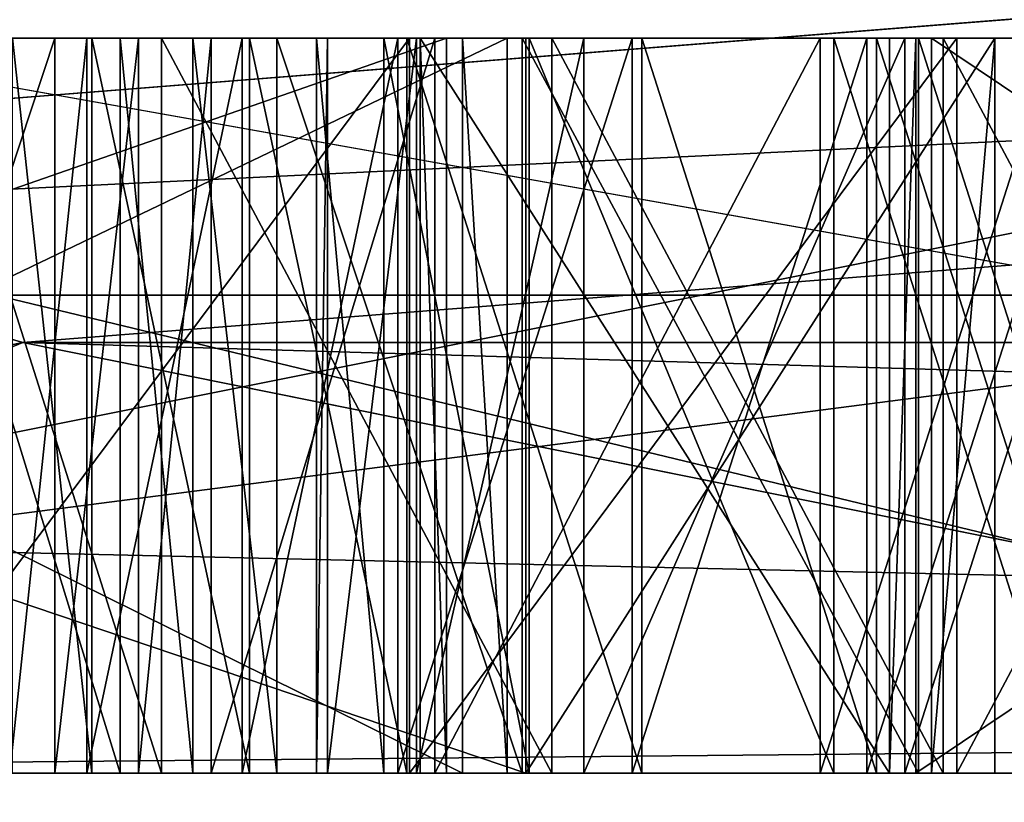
# Model space of a CAD drawing. Header units: millimetres. Extents: x -175 to 175, y 0 to 232.
# Tile 84 of 140: x 133.385 to 133.519, y 60.996 to 61.102. Entities that reach past the tile are written whole.
import ezdxf

# ---------------------------------------------------------------- set-up
doc = ezdxf.new("R2010")
doc.units = ezdxf.units.MM
doc.header["$LTSCALE"] = 65.185185
for name, color, linetype in [('288', 7, 'CONTINUOUS'), ('360', 7, 'CONTINUOUS'), ('361', 7, 'CONTINUOUS'), ('362', 7, 'CONTINUOUS'), ('363', 7, 'CONTINUOUS'), ('372', 7, 'CONTINUOUS'), ('375', 7, 'CONTINUOUS'), ('376', 7, 'CONTINUOUS'), ('379', 7, 'CONTINUOUS'), ('384', 7, 'CONTINUOUS'), ('385', 7, 'CONTINUOUS'), ('386', 7, 'CONTINUOUS'), ('387', 7, 'CONTINUOUS'), ('388', 7, 'CONTINUOUS'), ('390', 7, 'CONTINUOUS'), ('391', 7, 'CONTINUOUS'), ('392', 7, 'CONTINUOUS'), ('393', 7, 'CONTINUOUS'), ('394', 7, 'CONTINUOUS'), ('396', 7, 'CONTINUOUS'), ('397', 7, 'CONTINUOUS'), ('398', 7, 'CONTINUOUS'), ('399', 7, 'CONTINUOUS'), ('426', 7, 'CONTINUOUS'), ('427', 7, 'CONTINUOUS'), ('428', 7, 'CONTINUOUS'), ('436', 7, 'CONTINUOUS'), ('437', 7, 'CONTINUOUS'), ('438', 7, 'CONTINUOUS'), ('439', 7, 'CONTINUOUS'), ('440', 7, 'CONTINUOUS'), ('441', 7, 'CONTINUOUS'), ('449', 7, 'CONTINUOUS'), ('450', 7, 'CONTINUOUS'), ('451', 7, 'CONTINUOUS'), ('452', 7, 'CONTINUOUS'), ('453', 7, 'CONTINUOUS'), ('454', 7, 'CONTINUOUS'), ('456', 7, 'CONTINUOUS'), ('457', 7, 'CONTINUOUS'), ('458', 7, 'CONTINUOUS'), ('459', 7, 'CONTINUOUS'), ('464', 7, 'CONTINUOUS'), ('466', 7, 'CONTINUOUS'), ('467', 7, 'CONTINUOUS'), ('468', 7, 'CONTINUOUS'), ('469', 7, 'CONTINUOUS'), ('479', 7, 'CONTINUOUS'), ('480', 7, 'CONTINUOUS'), ('481', 7, 'CONTINUOUS'), ('482', 7, 'CONTINUOUS'), ('483', 7, 'CONTINUOUS'), ('484', 7, 'CONTINUOUS'), ('498', 7, 'CONTINUOUS'), ('499', 7, 'CONTINUOUS'), ('503', 7, 'CONTINUOUS'), ('504', 7, 'CONTINUOUS'), ('505', 7, 'CONTINUOUS'), ('506', 7, 'CONTINUOUS'), ('507', 7, 'CONTINUOUS'), ('508', 7, 'CONTINUOUS'), ('509', 7, 'CONTINUOUS'), ('510', 7, 'CONTINUOUS'), ('511', 7, 'CONTINUOUS'), ('669', 7, 'CONTINUOUS'), ('671', 7, 'CONTINUOUS'), ('672', 7, 'CONTINUOUS'), ('675', 7, 'CONTINUOUS'), ('677', 7, 'CONTINUOUS'), ('681', 7, 'CONTINUOUS')]:
    doc.layers.add(name, color=color, linetype=linetype)

msp = doc.modelspace()

# ---------------------------------------------------------------- linework, layer by layer
at = {"layer": '288', "color": 7, "linetype": 'CONTINUOUS', "true_color": 0xe0f2ff}
for points in [[(133.76195, 61, 9.3749), (131.25, 61), (133.65489, 61, 9.24333), (133.76195, 61, 9.3749)], [(133.65489, 61, 9.24333), (131.25, 61), (133.11258, 61, 8.21077), (133.65489, 61, 9.24333)], [(134.67653, 61, -12.66882), (132.6794, 61, -9.99985), (132.00763, 61, -8.46063), (134.67653, 61, -12.66882)], [(132.67729, 61, -7.1754), (133.76196, 61, -9.3749), (132.83289, 61, -7.60868), (132.67729, 61, -7.1754)], [(134.13279, 61, -12.17505), (132.6794, 61, -9.99985), (134.67653, 61, -12.66882), (134.13279, 61, -12.17505)], [(132.6794, 61, 9.99985), (135.85764, 61, 14.14191), (133.21421, 61, 10.65575), (132.6794, 61, 9.99985)], [(132.83289, 61, -7.60868), (133.76196, 61, -9.3749), (133.90821, 61, -9.67761), (132.83289, 61, -7.60868)], [(135.85764, 61, 14.14191), (139.99987, 61, 17.32045), (133.21421, 61, 10.65575), (135.85764, 61, 14.14191)], [(133.21421, 61, 10.65575), (139.99987, 61, 17.32045), (140.42278, 61, 17.42368), (133.21421, 61, 10.65575)]]:
    msp.add_3dface(points, dxfattribs=at)
at = {"layer": '360', "color": 7, "linetype": 'CONTINUOUS', "true_color": 0xe0f2ff}
for points in [[(132.25, 60), (131.25, 61), (133.76195, 61, 9.3749), (132.25, 60)], [(132.25, 60), (133.76195, 61, 9.3749), (134.62801, 59.99999, 8.87493), (132.25, 60)]]:
    msp.add_3dface(points, dxfattribs=at)
at = {"layer": '361', "color": 7, "linetype": 'CONTINUOUS', "true_color": 0xe0f2ff}
for points in [[(132.25, 60), (134.62801, 59.99999, -8.87493), (131.25, 61), (132.25, 60)], [(131.25, 61), (134.62801, 59.99999, -8.87493), (131.29013, 61, -1.22614), (131.25, 61)], [(134.62801, 59.99999, -8.87493), (131.41039, 61, -2.44733), (131.29013, 61, -1.22614), (134.62801, 59.99999, -8.87493)], [(134.62801, 59.99999, -8.87493), (131.8889, 61, -4.85294), (131.41039, 61, -2.44733), (134.62801, 59.99999, -8.87493)], [(134.62801, 59.99999, -8.87493), (132.67729, 61, -7.1754), (131.8889, 61, -4.85294), (134.62801, 59.99999, -8.87493)], [(134.62801, 59.99999, -8.87493), (133.76196, 61, -9.3749), (132.67729, 61, -7.1754), (134.62801, 59.99999, -8.87493)]]:
    msp.add_3dface(points, dxfattribs=at)
at = {"layer": '362', "color": 7, "linetype": 'CONTINUOUS', "true_color": 0xe0f2ff}
for points in [[(132.6794, 61, 9.99985), (131.53002, 60.50001, 8.89438), (137.21833, 60.50001, 16.02744), (132.6794, 61, 9.99985)], [(135.85764, 61, 14.14191), (132.6794, 61, 9.99985), (137.21833, 60.50001, 16.02744), (135.85764, 61, 14.14191)]]:
    msp.add_3dface(points, dxfattribs=at)
at = {"layer": '363', "color": 7, "linetype": 'CONTINUOUS', "true_color": 0xe0f2ff}
for points in [[(132.6794, 61, -9.99985), (134.13279, 61, -12.17505), (131.53002, 60.50001, -8.89438), (132.6794, 61, -9.99985)], [(134.13279, 61, -12.17505), (135.85763, 61, -14.14191), (131.53002, 60.50001, -8.89438), (134.13279, 61, -12.17505)], [(135.85763, 61, -14.14191), (137.21832, 60.50001, -16.02744), (131.53002, 60.50001, -8.89438), (135.85763, 61, -14.14191)]]:
    msp.add_3dface(points, dxfattribs=at)
at = {"layer": '372', "color": 7, "linetype": 'CONTINUOUS', "true_color": 0xe0f2ff}
for points in [[(133.15293, 61, 0.32013), (133.65287, 61, 0.31248), (133.28198, 61, 0.41952), (133.15293, 61, 0.32013)], [(133.15639, 61, -0.47548), (133.44345, 61, -0.4656), (133.19341, 61, -0.21066), (133.15639, 61, -0.47548)], [(133.15854, 61, -0.53795), (133.24468, 61, -2.20666), (133.4542, 61, -0.77792), (133.15854, 61, -0.53795)], [(133.19341, 61, -0.21066), (133.44345, 61, -0.4656), (133.23612, 61, -0.2417), (133.19341, 61, -0.21066)], [(133.23612, 61, -0.2417), (133.44345, 61, -0.4656), (133.28942, 61, -0.26226), (133.23612, 61, -0.2417)], [(133.51096, 61, 0.10346), (133.56426, 61, 0.0829), (133.23707, 61, 0.25633), (133.51096, 61, 0.10346)], [(133.23707, 61, 0.25633), (133.56426, 61, 0.0829), (133.65191, 61, 0.24999), (133.23707, 61, 0.25633)], [(133.45777, 61, 0.10319), (133.51096, 61, 0.10346), (133.23707, 61, 0.25633), (133.45777, 61, 0.10319)], [(133.31057, 61, 0.1927), (133.45777, 61, 0.10319), (133.23707, 61, 0.25633), (133.31057, 61, 0.1927)], [(133.24468, 61, -2.20666), (133.67627, 61, -4.37558), (133.4542, 61, -0.77792), (133.24468, 61, -2.20666)], [(133.67627, 61, 4.37558), (133.24468, 61, 2.20666), (133.65275, 61, 0.66687), (133.67627, 61, 4.37558)], [(133.65275, 61, 0.66687), (133.24468, 61, 2.20666), (133.62271, 61, 0.72006), (133.65275, 61, 0.66687)], [(133.62271, 61, 0.72006), (133.24468, 61, 2.20666), (133.59193, 61, 0.75243), (133.62271, 61, 0.72006)], [(133.59193, 61, 0.75243), (133.24468, 61, 2.20666), (133.53951, 61, 0.77514), (133.59193, 61, 0.75243)], [(133.53951, 61, 0.77514), (133.24468, 61, 2.20666), (133.50762, 61, 0.77628), (133.53951, 61, 0.77514)], [(133.50762, 61, 0.77628), (133.24468, 61, 2.20666), (133.45372, 61, 0.75736), (133.50762, 61, 0.77628)], [(133.45372, 61, 0.75736), (133.24468, 61, 2.20666), (133.42034, 61, 0.71686), (133.45372, 61, 0.75736)], [(133.42034, 61, 0.71686), (133.24468, 61, 2.20666), (133.40896, 61, 0.69642), (133.42034, 61, 0.71686)], [(133.40896, 61, 0.69642), (133.24468, 61, 2.20666), (133.39908, 61, 0.71762), (133.40896, 61, 0.69642)], [(133.39908, 61, 0.71762), (133.24468, 61, 2.20666), (133.3683, 61, 0.74999), (133.39908, 61, 0.71762)], [(133.28198, 61, 0.41952), (133.65287, 61, 0.31248), (133.31388, 61, 0.41838), (133.28198, 61, 0.41952)], [(133.28942, 61, -0.26226), (133.44345, 61, -0.4656), (133.36394, 61, -0.27229), (133.28942, 61, -0.26226)], [(133.37293, 61, 0.05067), (133.40469, 61, 0.08208), (133.31057, 61, 0.1927), (133.37293, 61, 0.05067)], [(133.40469, 61, 0.08208), (133.45777, 61, 0.10319), (133.31057, 61, 0.1927), (133.40469, 61, 0.08208)], [(133.31388, 61, 0.41838), (133.65287, 61, 0.31248), (133.35715, 61, 0.43768), (133.31388, 61, 0.41838)], [(133.65287, 61, 0.31248), (133.44183, 61, 0.42424), (133.35715, 61, 0.43768), (133.65287, 61, 0.31248)], [(133.35715, 61, 0.43768), (133.44183, 61, 0.42424), (133.39016, 61, 0.46778), (133.35715, 61, 0.43768)], [(133.44345, 61, -0.4656), (133.43987, 61, -0.3615), (133.36394, 61, -0.27229), (133.44345, 61, -0.4656)], [(133.36394, 61, -0.27229), (133.43987, 61, -0.3615), (133.4384, 61, -0.27191), (133.36394, 61, -0.27229)], [(133.41142, 61, 0.46702), (133.40153, 61, 0.48822), (133.39016, 61, 0.46778), (133.41142, 61, 0.46702)], [(133.44183, 61, 0.42424), (133.41142, 61, 0.46702), (133.39016, 61, 0.46778), (133.44183, 61, 0.42424)], [(133.43987, 61, -0.3615), (133.50366, 61, -0.3593), (133.4384, 61, -0.27191), (133.43987, 61, -0.3615)], [(133.4384, 61, -0.27191), (133.50366, 61, -0.3593), (133.51282, 61, -0.26112), (133.4384, 61, -0.27191)], [(133.44183, 61, 0.42424), (133.65287, 61, 0.31248), (133.49424, 61, 0.40152), (133.44183, 61, 0.42424)], [(133.4542, 61, -0.77792), (133.67627, 61, -4.37558), (133.51799, 61, -0.77572), (133.4542, 61, -0.77792)], [(133.49424, 61, 0.40152), (133.65287, 61, 0.31248), (133.52614, 61, 0.40038), (133.49424, 61, 0.40152)], [(133.50366, 61, -0.3593), (133.50724, 61, -0.46341), (133.51282, 61, -0.26112), (133.50366, 61, -0.3593)], [(133.50724, 61, -0.46341), (133.65609, 61, -0.45828), (133.51282, 61, -0.26112), (133.50724, 61, -0.46341)], [(133.50939, 61, -0.52587), (133.51799, 61, -0.77572), (133.65824, 61, -0.52075), (133.50939, 61, -0.52587)], [(133.51282, 61, -0.26112), (133.65609, 61, -0.45828), (133.5659, 61, -0.24001), (133.51282, 61, -0.26112)], [(133.51799, 61, -0.77572), (133.67627, 61, -4.37558), (133.65824, 61, -0.52075), (133.51799, 61, -0.77572)]]:
    msp.add_3dface(points, dxfattribs=at)
at = {"layer": '375', "color": 7, "linetype": 'CONTINUOUS', "true_color": 0xe0f2ff}
for points in [[(131.8345, 61.21787, -8.56057), (134.53504, 61.21787, -12.81029), (131.87934, 61.06504, -8.53467), (131.8345, 61.21787, -8.56057)], [(134.53504, 61.21787, -12.81029), (138.23376, 61.06504, -16.20971), (131.87934, 61.06504, -8.53467), (134.53504, 61.21787, -12.81029)], [(136.25013, 61.21787, 14.63591), (133.04155, 61.21787, 10.75544), (133.08628, 61.06504, 10.72963), (136.25013, 61.21787, 14.63591)], [(136.25013, 61.21787, 14.63591), (133.08628, 61.06504, 10.72963), (140.34896, 61.06504, 17.55154), (136.25013, 61.21787, 14.63591)], [(134.67653, 61, -12.66882), (132.00763, 61, -8.46063), (131.87934, 61.06504, -8.53467), (134.67653, 61, -12.66882)], [(138.23376, 61.06504, -16.20971), (134.67653, 61, -12.66882), (131.87934, 61.06504, -8.53467), (138.23376, 61.06504, -16.20971)], [(133.08628, 61.06504, 10.72963), (133.21421, 61, 10.65575), (140.34896, 61.06504, 17.55154), (133.08628, 61.06504, 10.72963)], [(133.21421, 61, 10.65575), (140.42278, 61, 17.42368), (140.34896, 61.06504, 17.55154), (133.21421, 61, 10.65575)]]:
    msp.add_3dface(points, dxfattribs=at)
at = {"layer": '376', "color": 7, "linetype": 'CONTINUOUS', "true_color": 0xe0f2ff}
for points in [[(132.22519, 61, 6.05457), (131.50064, 61.18118, 1.71387), (134.51272, 61.18118, 10.26197), (132.22519, 61, 6.05457)], [(133.11258, 61, 8.21077), (132.22519, 61, 6.05457), (134.51272, 61.18118, 10.26197), (133.11258, 61, 8.21077)], [(132.83289, 61, -7.60868), (133.90821, 61, -9.67761), (132.89106, 61.18118, -7.24209), (132.83289, 61, -7.60868)], [(133.90821, 61, -9.67761), (135.23156, 61, -11.5972), (132.89106, 61.18118, -7.24209), (133.90821, 61, -9.67761)], [(135.23156, 61, -11.5972), (136.7827, 61, -13.3381), (132.89106, 61.18118, -7.24209), (135.23156, 61, -11.5972)], [(136.7827, 61, -13.3381), (138.35309, 61.18118, -14.47457), (132.89106, 61.18118, -7.24209), (136.7827, 61, -13.3381)], [(133.65489, 61, 9.24333), (133.11258, 61, 8.21077), (134.51272, 61.18118, 10.26197), (133.65489, 61, 9.24333)]]:
    msp.add_3dface(points, dxfattribs=at)
at = {"layer": '379', "color": 7, "linetype": 'CONTINUOUS', "true_color": 0xe0f2ff}
for points in [[(135.19097, 61.2, 8.55), (132.9, 61.2), (133.38584, 61.05858, 3.79207), (135.19097, 61.2, 8.55)], [(132.9, 61.2), (135.19097, 61.2, -8.55), (133.38584, 61.05858, -3.79207), (132.9, 61.2)], [(132.9, 61.2), (133.38584, 61.05858, -3.79207), (133.38584, 61.05858, 3.79207), (132.9, 61.2)], [(135.19097, 61.2, 8.55), (133.38584, 61.05858, 3.79207), (136.67648, 61.05858, 10.62515), (135.19097, 61.2, 8.55)], [(135.19097, 61.2, -8.55), (136.67648, 61.05858, -10.62515), (133.38584, 61.05858, -3.79207), (135.19097, 61.2, -8.55)], [(133.24468, 61, -2.20666), (133.1, 61, 0), (133.38584, 61.05858, -3.79207), (133.24468, 61, -2.20666)], [(133.1, 61, 0), (133.24468, 61, 2.20666), (133.38584, 61.05858, -3.79207), (133.1, 61, 0)], [(133.67627, 61, -4.37558), (133.24468, 61, -2.20666), (133.38584, 61.05858, -3.79207), (133.67627, 61, -4.37558)], [(133.24468, 61, 2.20666), (133.67627, 61, 4.37558), (133.38584, 61.05858, 3.79207), (133.24468, 61, 2.20666)], [(133.38584, 61.05858, -3.79207), (133.24468, 61, 2.20666), (133.38584, 61.05858, 3.79207), (133.38584, 61.05858, -3.79207)], [(136.67648, 61.05858, -10.62515), (133.67627, 61, -4.37558), (133.38584, 61.05858, -3.79207), (136.67648, 61.05858, -10.62515)], [(133.67627, 61, 4.37558), (135.36577, 61, 8.45276), (133.38584, 61.05858, 3.79207), (133.67627, 61, 4.37558)], [(133.38584, 61.05858, 3.79207), (135.36577, 61, 8.45276), (136.67648, 61.05858, 10.62515), (133.38584, 61.05858, 3.79207)]]:
    msp.add_3dface(points, dxfattribs=at)
at = {"layer": '384', "color": 7, "linetype": 'CONTINUOUS', "true_color": 0xe0f2ff}
for points in [[(133.44345, 61.1, -0.4656), (133.15639, 61.1, -0.47548), (133.24359, 61.1, -0.53502), (133.44345, 61.1, -0.4656)], [(133.15854, 61.1, -0.53795), (133.4542, 61.1, -0.77792), (133.24359, 61.1, -0.53502), (133.15854, 61.1, -0.53795)], [(133.4456, 61.1, -0.52807), (133.44345, 61.1, -0.4656), (133.24359, 61.1, -0.53502), (133.4456, 61.1, -0.52807)], [(133.4542, 61.1, -0.77792), (133.45169, 61.1, -0.70504), (133.24359, 61.1, -0.53502), (133.4542, 61.1, -0.77792)], [(133.43987, 61.1, -0.3615), (133.44345, 61.1, -0.4656), (133.50366, 61.1, -0.3593), (133.43987, 61.1, -0.3615)], [(133.50366, 61.1, -0.3593), (133.44345, 61.1, -0.4656), (133.4456, 61.1, -0.52807), (133.50366, 61.1, -0.3593)], [(133.45169, 61.1, -0.70504), (133.50366, 61.1, -0.3593), (133.4456, 61.1, -0.52807), (133.45169, 61.1, -0.70504)], [(133.4542, 61.1, -0.77792), (133.50366, 61.1, -0.3593), (133.45169, 61.1, -0.70504), (133.4542, 61.1, -0.77792)], [(133.50724, 61.1, -0.46341), (133.50366, 61.1, -0.3593), (133.4542, 61.1, -0.77792), (133.50724, 61.1, -0.46341)], [(133.50939, 61.1, -0.52587), (133.50724, 61.1, -0.46341), (133.4542, 61.1, -0.77792), (133.50939, 61.1, -0.52587)], [(133.51799, 61.1, -0.77572), (133.50939, 61.1, -0.52587), (133.4542, 61.1, -0.77792), (133.51799, 61.1, -0.77572)], [(133.65609, 61.1, -0.45828), (133.50724, 61.1, -0.46341), (133.50939, 61.1, -0.52587), (133.65609, 61.1, -0.45828)], [(133.65824, 61.1, -0.52075), (133.65609, 61.1, -0.45828), (133.50939, 61.1, -0.52587), (133.65824, 61.1, -0.52075)]]:
    msp.add_3dface(points, dxfattribs=at)
at = {"layer": '385', "color": 7, "linetype": 'CONTINUOUS', "true_color": 0xe0f2ff}
for points in [[(133.15854, 61, -0.53795), (133.4542, 61, -0.77792), (133.15854, 61.1, -0.53795), (133.15854, 61, -0.53795)], [(133.15854, 61.1, -0.53795), (133.4542, 61, -0.77792), (133.4542, 61.1, -0.77792), (133.15854, 61.1, -0.53795)]]:
    msp.add_3dface(points, dxfattribs=at)
at = {"layer": '386', "color": 7, "linetype": 'CONTINUOUS', "true_color": 0xe0f2ff}
for points in [[(133.4542, 61, -0.77792), (133.51799, 61, -0.77572), (133.51799, 61.1, -0.77572), (133.4542, 61, -0.77792)], [(133.4542, 61, -0.77792), (133.51799, 61.1, -0.77572), (133.4542, 61.1, -0.77792), (133.4542, 61, -0.77792)]]:
    msp.add_3dface(points, dxfattribs=at)
at = {"layer": '387', "color": 7, "linetype": 'CONTINUOUS', "true_color": 0xe0f2ff}
for points in [[(133.51799, 61, -0.77572), (133.50939, 61, -0.52587), (133.51799, 61.1, -0.77572), (133.51799, 61, -0.77572)], [(133.50939, 61, -0.52587), (133.50939, 61.1, -0.52587), (133.51799, 61.1, -0.77572), (133.50939, 61, -0.52587)]]:
    msp.add_3dface(points, dxfattribs=at)
at = {"layer": '388', "color": 7, "linetype": 'CONTINUOUS', "true_color": 0xe0f2ff}
for points in [[(133.50939, 61, -0.52587), (133.65824, 61, -0.52075), (133.50939, 61.1, -0.52587), (133.50939, 61, -0.52587)], [(133.65824, 61, -0.52075), (133.65824, 61.1, -0.52075), (133.50939, 61.1, -0.52587), (133.65824, 61, -0.52075)]]:
    msp.add_3dface(points, dxfattribs=at)
at = {"layer": '390', "color": 7, "linetype": 'CONTINUOUS', "true_color": 0xe0f2ff}
for points in [[(133.65609, 61, -0.45828), (133.50724, 61, -0.46341), (133.65609, 61.1, -0.45828), (133.65609, 61, -0.45828)], [(133.50724, 61, -0.46341), (133.50724, 61.1, -0.46341), (133.65609, 61.1, -0.45828), (133.50724, 61, -0.46341)]]:
    msp.add_3dface(points, dxfattribs=at)
at = {"layer": '391', "color": 7, "linetype": 'CONTINUOUS', "true_color": 0xe0f2ff}
for points in [[(133.50724, 61, -0.46341), (133.50366, 61, -0.3593), (133.50724, 61.1, -0.46341), (133.50724, 61, -0.46341)], [(133.50366, 61, -0.3593), (133.50366, 61.1, -0.3593), (133.50724, 61.1, -0.46341), (133.50366, 61, -0.3593)]]:
    msp.add_3dface(points, dxfattribs=at)
at = {"layer": '392', "color": 7, "linetype": 'CONTINUOUS', "true_color": 0xe0f2ff}
for points in [[(133.50366, 61, -0.3593), (133.43987, 61, -0.3615), (133.43987, 61.1, -0.3615), (133.50366, 61, -0.3593)], [(133.50366, 61, -0.3593), (133.43987, 61.1, -0.3615), (133.50366, 61.1, -0.3593), (133.50366, 61, -0.3593)]]:
    msp.add_3dface(points, dxfattribs=at)
at = {"layer": '393', "color": 7, "linetype": 'CONTINUOUS', "true_color": 0xe0f2ff}
for points in [[(133.43987, 61, -0.3615), (133.44345, 61, -0.4656), (133.43987, 61.1, -0.3615), (133.43987, 61, -0.3615)], [(133.44345, 61, -0.4656), (133.44345, 61.1, -0.4656), (133.43987, 61.1, -0.3615), (133.44345, 61, -0.4656)]]:
    msp.add_3dface(points, dxfattribs=at)
at = {"layer": '394', "color": 7, "linetype": 'CONTINUOUS', "true_color": 0xe0f2ff}
for points in [[(133.44345, 61, -0.4656), (133.15639, 61, -0.47548), (133.44345, 61.1, -0.4656), (133.44345, 61, -0.4656)], [(133.15639, 61, -0.47548), (133.15639, 61.1, -0.47548), (133.44345, 61.1, -0.4656), (133.15639, 61, -0.47548)]]:
    msp.add_3dface(points, dxfattribs=at)
at = {"layer": '396', "color": 7, "linetype": 'CONTINUOUS', "true_color": 0xe0f2ff}
for points in [[(133.24359, 61.1, -0.53502), (133.45169, 61.1, -0.70504), (133.24359, 61, -0.53502), (133.24359, 61.1, -0.53502)], [(133.45169, 61.1, -0.70504), (133.45169, 61, -0.70504), (133.24359, 61, -0.53502), (133.45169, 61.1, -0.70504)]]:
    msp.add_3dface(points, dxfattribs=at)
at = {"layer": '397', "color": 7, "linetype": 'CONTINUOUS', "true_color": 0xe0f2ff}
for points in [[(133.4456, 61.1, -0.52807), (133.24359, 61.1, -0.53502), (133.4456, 61, -0.52807), (133.4456, 61.1, -0.52807)], [(133.24359, 61.1, -0.53502), (133.24359, 61, -0.53502), (133.4456, 61, -0.52807), (133.24359, 61.1, -0.53502)]]:
    msp.add_3dface(points, dxfattribs=at)
at = {"layer": '398', "color": 7, "linetype": 'CONTINUOUS', "true_color": 0xe0f2ff}
for points in [[(133.45169, 61.1, -0.70504), (133.4456, 61.1, -0.52807), (133.45169, 61, -0.70504), (133.45169, 61.1, -0.70504)], [(133.45169, 61, -0.70504), (133.4456, 61.1, -0.52807), (133.4456, 61, -0.52807), (133.45169, 61, -0.70504)]]:
    msp.add_3dface(points, dxfattribs=at)
at = {"layer": '399', "color": 7, "linetype": 'CONTINUOUS', "true_color": 0xe0f2ff}
for points in [[(133.40469, 61, 0.08208), (133.37293, 61, 0.05067), (133.37293, 61.1, 0.05067), (133.40469, 61, 0.08208)], [(133.40469, 61.1, 0.08208), (133.40469, 61, 0.08208), (133.37293, 61.1, 0.05067), (133.40469, 61.1, 0.08208)]]:
    msp.add_3dface(points, dxfattribs=at)
at = {"layer": '426', "color": 7, "linetype": 'CONTINUOUS', "true_color": 0xe0f2ff}
for points in [[(133.36394, 61, -0.27229), (133.4384, 61, -0.27191), (133.4384, 61.1, -0.27191), (133.36394, 61, -0.27229)], [(133.36394, 61.1, -0.27229), (133.36394, 61, -0.27229), (133.4384, 61.1, -0.27191), (133.36394, 61.1, -0.27229)]]:
    msp.add_3dface(points, dxfattribs=at)
at = {"layer": '427', "color": 7, "linetype": 'CONTINUOUS', "true_color": 0xe0f2ff}
for points in [[(133.4384, 61, -0.27191), (133.51282, 61, -0.26112), (133.51282, 61.1, -0.26112), (133.4384, 61, -0.27191)], [(133.4384, 61.1, -0.27191), (133.4384, 61, -0.27191), (133.51282, 61.1, -0.26112), (133.4384, 61.1, -0.27191)]]:
    msp.add_3dface(points, dxfattribs=at)
at = {"layer": '428', "color": 7, "linetype": 'CONTINUOUS', "true_color": 0xe0f2ff}
for points in [[(133.51282, 61, -0.26112), (133.5659, 61, -0.24001), (133.5659, 61.1, -0.24001), (133.51282, 61, -0.26112)], [(133.51282, 61.1, -0.26112), (133.51282, 61, -0.26112), (133.5659, 61.1, -0.24001), (133.51282, 61.1, -0.26112)]]:
    msp.add_3dface(points, dxfattribs=at)
at = {"layer": '436', "color": 7, "linetype": 'CONTINUOUS', "true_color": 0xe0f2ff}
for points in [[(133.56426, 61, 0.0829), (133.51096, 61, 0.10346), (133.51096, 61.1, 0.10346), (133.56426, 61, 0.0829)], [(133.56426, 61.1, 0.0829), (133.56426, 61, 0.0829), (133.51096, 61.1, 0.10346), (133.56426, 61.1, 0.0829)]]:
    msp.add_3dface(points, dxfattribs=at)
at = {"layer": '437', "color": 7, "linetype": 'CONTINUOUS', "true_color": 0xe0f2ff}
for points in [[(133.51096, 61, 0.10346), (133.45777, 61, 0.10319), (133.45777, 61.1, 0.10319), (133.51096, 61, 0.10346)], [(133.51096, 61.1, 0.10346), (133.51096, 61, 0.10346), (133.45777, 61.1, 0.10319), (133.51096, 61.1, 0.10346)]]:
    msp.add_3dface(points, dxfattribs=at)
at = {"layer": '438', "color": 7, "linetype": 'CONTINUOUS', "true_color": 0xe0f2ff}
for points in [[(133.45777, 61, 0.10319), (133.40469, 61, 0.08208), (133.40469, 61.1, 0.08208), (133.45777, 61, 0.10319)], [(133.45777, 61, 0.10319), (133.40469, 61.1, 0.08208), (133.45777, 61.1, 0.10319), (133.45777, 61, 0.10319)]]:
    msp.add_3dface(points, dxfattribs=at)
at = {"layer": '439', "color": 7, "linetype": 'CONTINUOUS', "true_color": 0xe0f2ff}
for points in [[(133.43681, 61.1, 0.04058), (133.43681, 61, 0.04058), (133.46867, 61.1, 0.05116), (133.43681, 61.1, 0.04058)], [(133.46867, 61.1, 0.05116), (133.43681, 61, 0.04058), (133.46867, 61, 0.05116), (133.46867, 61.1, 0.05116)]]:
    msp.add_3dface(points, dxfattribs=at)
at = {"layer": '440', "color": 7, "linetype": 'CONTINUOUS', "true_color": 0xe0f2ff}
for points in [[(133.46867, 61.1, 0.05116), (133.46867, 61, 0.05116), (133.50059, 61.1, 0.05132), (133.46867, 61.1, 0.05116)], [(133.50059, 61.1, 0.05132), (133.46867, 61, 0.05116), (133.50059, 61, 0.05132), (133.50059, 61.1, 0.05132)]]:
    msp.add_3dface(points, dxfattribs=at)
at = {"layer": '441', "color": 7, "linetype": 'CONTINUOUS', "true_color": 0xe0f2ff}
for points in [[(133.50059, 61.1, 0.05132), (133.50059, 61, 0.05132), (133.53256, 61.1, 0.04107), (133.50059, 61.1, 0.05132)], [(133.53256, 61.1, 0.04107), (133.50059, 61, 0.05132), (133.53256, 61, 0.04107), (133.53256, 61.1, 0.04107)]]:
    msp.add_3dface(points, dxfattribs=at)
at = {"layer": '449', "color": 7, "linetype": 'CONTINUOUS', "true_color": 0xe0f2ff}
for points in [[(133.53378, 61.1, -0.19851), (133.53378, 61, -0.19851), (133.50192, 61.1, -0.20909), (133.53378, 61.1, -0.19851)], [(133.50192, 61.1, -0.20909), (133.53378, 61, -0.19851), (133.50192, 61, -0.20909), (133.50192, 61.1, -0.20909)]]:
    msp.add_3dface(points, dxfattribs=at)
at = {"layer": '450', "color": 7, "linetype": 'CONTINUOUS', "true_color": 0xe0f2ff}
for points in [[(133.50192, 61.1, -0.20909), (133.50192, 61, -0.20909), (133.47, 61.1, -0.20925), (133.50192, 61.1, -0.20909)], [(133.47, 61.1, -0.20925), (133.50192, 61, -0.20909), (133.47, 61, -0.20925), (133.47, 61.1, -0.20925)]]:
    msp.add_3dface(points, dxfattribs=at)
at = {"layer": '451', "color": 7, "linetype": 'CONTINUOUS', "true_color": 0xe0f2ff}
for points in [[(133.47, 61.1, -0.20925), (133.47, 61, -0.20925), (133.43803, 61.1, -0.199), (133.47, 61.1, -0.20925)], [(133.43803, 61.1, -0.199), (133.47, 61, -0.20925), (133.43803, 61, -0.199), (133.43803, 61.1, -0.199)]]:
    msp.add_3dface(points, dxfattribs=at)
at = {"layer": '452', "color": 7, "linetype": 'CONTINUOUS', "true_color": 0xe0f2ff}
for points in [[(133.43803, 61.1, -0.199), (133.43803, 61, -0.199), (133.41665, 61.1, -0.17827), (133.43803, 61.1, -0.199)], [(133.41665, 61.1, -0.17827), (133.43803, 61, -0.199), (133.41665, 61, -0.17827), (133.41665, 61.1, -0.17827)]]:
    msp.add_3dface(points, dxfattribs=at)
at = {"layer": '453', "color": 7, "linetype": 'CONTINUOUS', "true_color": 0xe0f2ff}
for points in [[(133.41665, 61.1, -0.17827), (133.41665, 61, -0.17827), (133.39522, 61.1, -0.14713), (133.41665, 61.1, -0.17827)], [(133.39522, 61.1, -0.14713), (133.41665, 61, -0.17827), (133.39522, 61, -0.14713), (133.39522, 61.1, -0.14713)]]:
    msp.add_3dface(points, dxfattribs=at)
at = {"layer": '454', "color": 7, "linetype": 'CONTINUOUS', "true_color": 0xe0f2ff}
for points in [[(133.39522, 61.1, -0.14713), (133.39522, 61, -0.14713), (133.38442, 61.1, -0.11594), (133.39522, 61.1, -0.14713)], [(133.38442, 61.1, -0.11594), (133.39522, 61, -0.14713), (133.38442, 61, -0.11594), (133.38442, 61.1, -0.11594)]]:
    msp.add_3dface(points, dxfattribs=at)
at = {"layer": '456', "color": 7, "linetype": 'CONTINUOUS', "true_color": 0xe0f2ff}
for points in [[(133.38405, 61.1, -0.04302), (133.38405, 61, -0.04302), (133.39452, 61.1, -0.01172), (133.38405, 61.1, -0.04302)], [(133.39452, 61.1, -0.01172), (133.38405, 61, -0.04302), (133.39452, 61, -0.01172), (133.39452, 61.1, -0.01172)]]:
    msp.add_3dface(points, dxfattribs=at)
at = {"layer": '457', "color": 7, "linetype": 'CONTINUOUS', "true_color": 0xe0f2ff}
for points in [[(133.39452, 61.1, -0.01172), (133.39452, 61, -0.01172), (133.41564, 61.1, 0.01964), (133.39452, 61.1, -0.01172)], [(133.41564, 61.1, 0.01964), (133.39452, 61, -0.01172), (133.41564, 61, 0.01964), (133.41564, 61.1, 0.01964)]]:
    msp.add_3dface(points, dxfattribs=at)
at = {"layer": '458', "color": 7, "linetype": 'CONTINUOUS', "true_color": 0xe0f2ff}
for points in [[(133.43681, 61, 0.04058), (133.43681, 61.1, 0.04058), (133.41564, 61, 0.01964), (133.43681, 61, 0.04058)], [(133.43681, 61.1, 0.04058), (133.41564, 61.1, 0.01964), (133.41564, 61, 0.01964), (133.43681, 61.1, 0.04058)]]:
    msp.add_3dface(points, dxfattribs=at)
at = {"layer": '459', "color": 7, "linetype": 'CONTINUOUS', "true_color": 0xe0f2ff}
for points in [[(133.65287, 61, 0.31248), (133.15293, 61, 0.32013), (133.65287, 61.1, 0.31248), (133.65287, 61, 0.31248)], [(133.65287, 61.1, 0.31248), (133.15293, 61, 0.32013), (133.15293, 61.1, 0.32013), (133.65287, 61.1, 0.31248)]]:
    msp.add_3dface(points, dxfattribs=at)
at = {"layer": '464', "color": 7, "linetype": 'CONTINUOUS', "true_color": 0xe0f2ff}
for points in [[(133.23707, 61, 0.25633), (133.65191, 61, 0.24999), (133.23707, 61.1, 0.25633), (133.23707, 61, 0.25633)], [(133.23707, 61.1, 0.25633), (133.65191, 61, 0.24999), (133.65191, 61.1, 0.24999), (133.23707, 61.1, 0.25633)]]:
    msp.add_3dface(points, dxfattribs=at)
at = {"layer": '466', "color": 7, "linetype": 'CONTINUOUS', "true_color": 0xe0f2ff}
for points in [[(133.40153, 61, 0.48822), (133.41142, 61, 0.46702), (133.41142, 61.1, 0.46702), (133.40153, 61, 0.48822)], [(133.40153, 61.1, 0.48822), (133.40153, 61, 0.48822), (133.41142, 61.1, 0.46702), (133.40153, 61.1, 0.48822)]]:
    msp.add_3dface(points, dxfattribs=at)
at = {"layer": '467', "color": 7, "linetype": 'CONTINUOUS', "true_color": 0xe0f2ff}
for points in [[(133.41142, 61, 0.46702), (133.44183, 61, 0.42424), (133.44183, 61.1, 0.42424), (133.41142, 61, 0.46702)], [(133.41142, 61.1, 0.46702), (133.41142, 61, 0.46702), (133.44183, 61.1, 0.42424), (133.41142, 61.1, 0.46702)]]:
    msp.add_3dface(points, dxfattribs=at)
at = {"layer": '468', "color": 7, "linetype": 'CONTINUOUS', "true_color": 0xe0f2ff}
for points in [[(133.44183, 61, 0.42424), (133.49424, 61, 0.40152), (133.49424, 61.1, 0.40152), (133.44183, 61, 0.42424)], [(133.44183, 61.1, 0.42424), (133.44183, 61, 0.42424), (133.49424, 61.1, 0.40152), (133.44183, 61.1, 0.42424)]]:
    msp.add_3dface(points, dxfattribs=at)
at = {"layer": '469', "color": 7, "linetype": 'CONTINUOUS', "true_color": 0xe0f2ff}
for points in [[(133.49424, 61, 0.40152), (133.52614, 61, 0.40038), (133.52614, 61.1, 0.40038), (133.49424, 61, 0.40152)], [(133.49424, 61.1, 0.40152), (133.49424, 61, 0.40152), (133.52614, 61.1, 0.40038), (133.49424, 61.1, 0.40152)]]:
    msp.add_3dface(points, dxfattribs=at)
at = {"layer": '479', "color": 7, "linetype": 'CONTINUOUS', "true_color": 0xe0f2ff}
for points in [[(133.53951, 61, 0.77514), (133.50762, 61, 0.77628), (133.50762, 61.1, 0.77628), (133.53951, 61, 0.77514)], [(133.53951, 61.1, 0.77514), (133.53951, 61, 0.77514), (133.50762, 61.1, 0.77628), (133.53951, 61.1, 0.77514)]]:
    msp.add_3dface(points, dxfattribs=at)
at = {"layer": '480', "color": 7, "linetype": 'CONTINUOUS', "true_color": 0xe0f2ff}
for points in [[(133.50762, 61, 0.77628), (133.45372, 61, 0.75736), (133.45372, 61.1, 0.75736), (133.50762, 61, 0.77628)], [(133.50762, 61.1, 0.77628), (133.50762, 61, 0.77628), (133.45372, 61.1, 0.75736), (133.50762, 61.1, 0.77628)]]:
    msp.add_3dface(points, dxfattribs=at)
at = {"layer": '481', "color": 7, "linetype": 'CONTINUOUS', "true_color": 0xe0f2ff}
for points in [[(133.45372, 61, 0.75736), (133.42034, 61, 0.71686), (133.42034, 61.1, 0.71686), (133.45372, 61, 0.75736)], [(133.45372, 61.1, 0.75736), (133.45372, 61, 0.75736), (133.42034, 61.1, 0.71686), (133.45372, 61.1, 0.75736)]]:
    msp.add_3dface(points, dxfattribs=at)
at = {"layer": '482', "color": 7, "linetype": 'CONTINUOUS', "true_color": 0xe0f2ff}
for points in [[(133.42034, 61, 0.71686), (133.40896, 61, 0.69642), (133.40896, 61.1, 0.69642), (133.42034, 61, 0.71686)], [(133.42034, 61.1, 0.71686), (133.42034, 61, 0.71686), (133.40896, 61.1, 0.69642), (133.42034, 61.1, 0.71686)]]:
    msp.add_3dface(points, dxfattribs=at)
at = {"layer": '483', "color": 7, "linetype": 'CONTINUOUS', "true_color": 0xe0f2ff}
for points in [[(133.40896, 61, 0.69642), (133.39908, 61, 0.71762), (133.39908, 61.1, 0.71762), (133.40896, 61, 0.69642)], [(133.40896, 61.1, 0.69642), (133.40896, 61, 0.69642), (133.39908, 61.1, 0.71762), (133.40896, 61.1, 0.69642)]]:
    msp.add_3dface(points, dxfattribs=at)
at = {"layer": '484', "color": 7, "linetype": 'CONTINUOUS', "true_color": 0xe0f2ff}
for points in [[(133.39908, 61, 0.71762), (133.3683, 61, 0.74999), (133.3683, 61.1, 0.74999), (133.39908, 61, 0.71762)], [(133.39908, 61.1, 0.71762), (133.39908, 61, 0.71762), (133.3683, 61.1, 0.74999), (133.39908, 61.1, 0.71762)]]:
    msp.add_3dface(points, dxfattribs=at)
at = {"layer": '498', "color": 7, "linetype": 'CONTINUOUS', "true_color": 0xe0f2ff}
for points in [[(133.35715, 61, 0.43768), (133.39016, 61, 0.46778), (133.39016, 61.1, 0.46778), (133.35715, 61, 0.43768)], [(133.35715, 61.1, 0.43768), (133.35715, 61, 0.43768), (133.39016, 61.1, 0.46778), (133.35715, 61.1, 0.43768)]]:
    msp.add_3dface(points, dxfattribs=at)
at = {"layer": '499', "color": 7, "linetype": 'CONTINUOUS', "true_color": 0xe0f2ff}
for points in [[(133.39016, 61, 0.46778), (133.40153, 61, 0.48822), (133.40153, 61.1, 0.48822), (133.39016, 61, 0.46778)], [(133.39016, 61, 0.46778), (133.40153, 61.1, 0.48822), (133.39016, 61.1, 0.46778), (133.39016, 61, 0.46778)]]:
    msp.add_3dface(points, dxfattribs=at)
at = {"layer": '503', "color": 7, "linetype": 'CONTINUOUS', "true_color": 0xe0f2ff}
for points in [[(133.528, 61.1, 0.45243), (133.528, 61, 0.45243), (133.4961, 61.1, 0.45357), (133.528, 61.1, 0.45243)], [(133.4961, 61.1, 0.45357), (133.528, 61, 0.45243), (133.4961, 61, 0.45357), (133.4961, 61.1, 0.45357)]]:
    msp.add_3dface(points, dxfattribs=at)
at = {"layer": '504', "color": 7, "linetype": 'CONTINUOUS', "true_color": 0xe0f2ff}
for points in [[(133.4961, 61.1, 0.45357), (133.4961, 61, 0.45357), (133.45469, 61.1, 0.48632), (133.4961, 61.1, 0.45357)], [(133.45469, 61.1, 0.48632), (133.4961, 61, 0.45357), (133.45469, 61, 0.48632), (133.45469, 61.1, 0.48632)]]:
    msp.add_3dface(points, dxfattribs=at)
at = {"layer": '505', "color": 7, "linetype": 'CONTINUOUS', "true_color": 0xe0f2ff}
for points in [[(133.45469, 61.1, 0.48632), (133.45469, 61, 0.48632), (133.43491, 61.1, 0.52872), (133.45469, 61.1, 0.48632)], [(133.43491, 61.1, 0.52872), (133.45469, 61, 0.48632), (133.43491, 61, 0.52872), (133.43491, 61.1, 0.52872)]]:
    msp.add_3dface(points, dxfattribs=at)
at = {"layer": '506', "color": 7, "linetype": 'CONTINUOUS', "true_color": 0xe0f2ff}
for points in [[(133.43491, 61.1, 0.52872), (133.43491, 61, 0.52872), (133.42577, 61.1, 0.57074), (133.43491, 61.1, 0.52872)], [(133.42577, 61.1, 0.57074), (133.43491, 61, 0.52872), (133.42577, 61, 0.57074), (133.42577, 61.1, 0.57074)]]:
    msp.add_3dface(points, dxfattribs=at)
at = {"layer": '507', "color": 7, "linetype": 'CONTINUOUS', "true_color": 0xe0f2ff}
for points in [[(133.42577, 61.1, 0.57074), (133.42577, 61, 0.57074), (133.42725, 61.1, 0.61238), (133.42577, 61.1, 0.57074)], [(133.42725, 61.1, 0.61238), (133.42577, 61, 0.57074), (133.42725, 61, 0.61238), (133.42725, 61.1, 0.61238)]]:
    msp.add_3dface(points, dxfattribs=at)
at = {"layer": '508', "color": 7, "linetype": 'CONTINUOUS', "true_color": 0xe0f2ff}
for points in [[(133.42725, 61.1, 0.61238), (133.42725, 61, 0.61238), (133.43937, 61.1, 0.65364), (133.42725, 61.1, 0.61238)], [(133.43937, 61.1, 0.65364), (133.42725, 61, 0.61238), (133.43937, 61, 0.65364), (133.43937, 61.1, 0.65364)]]:
    msp.add_3dface(points, dxfattribs=at)
at = {"layer": '509', "color": 7, "linetype": 'CONTINUOUS', "true_color": 0xe0f2ff}
for points in [[(133.43937, 61.1, 0.65364), (133.43937, 61, 0.65364), (133.46212, 61.1, 0.69452), (133.43937, 61.1, 0.65364)], [(133.46212, 61.1, 0.69452), (133.43937, 61, 0.65364), (133.46212, 61, 0.69452), (133.46212, 61.1, 0.69452)]]:
    msp.add_3dface(points, dxfattribs=at)
at = {"layer": '510', "color": 7, "linetype": 'CONTINUOUS', "true_color": 0xe0f2ff}
for points in [[(133.46212, 61.1, 0.69452), (133.46212, 61, 0.69452), (133.50576, 61.1, 0.72423), (133.46212, 61.1, 0.69452)], [(133.50576, 61.1, 0.72423), (133.46212, 61, 0.69452), (133.50576, 61, 0.72423), (133.50576, 61.1, 0.72423)]]:
    msp.add_3dface(points, dxfattribs=at)
at = {"layer": '511', "color": 7, "linetype": 'CONTINUOUS', "true_color": 0xe0f2ff}
for points in [[(133.50576, 61.1, 0.72423), (133.50576, 61, 0.72423), (133.53766, 61.1, 0.72309), (133.50576, 61.1, 0.72423)], [(133.53766, 61.1, 0.72309), (133.50576, 61, 0.72423), (133.53766, 61, 0.72309), (133.53766, 61.1, 0.72309)]]:
    msp.add_3dface(points, dxfattribs=at)
at = {"layer": '669', "color": 7, "linetype": 'CONTINUOUS', "true_color": 0xe0f2ff}
msp.add_3dface([(133.24359, 61, -0.53502), (133.45169, 61, -0.70504), (133.4456, 61, -0.52807), (133.24359, 61, -0.53502)], dxfattribs=at)
at = {"layer": '671', "color": 7, "linetype": 'CONTINUOUS', "true_color": 0xe0f2ff}
for points in [[(133.59718, 61, -0.11485), (133.59681, 61, -0.04194), (133.38405, 61, -0.04302), (133.59718, 61, -0.11485)], [(133.38405, 61, -0.04302), (133.59681, 61, -0.04194), (133.39452, 61, -0.01172), (133.38405, 61, -0.04302)], [(133.38442, 61, -0.11594), (133.59718, 61, -0.11485), (133.38405, 61, -0.04302), (133.38442, 61, -0.11594)], [(133.5867, 61, -0.14616), (133.59718, 61, -0.11485), (133.38442, 61, -0.11594), (133.5867, 61, -0.14616)], [(133.39522, 61, -0.14713), (133.5867, 61, -0.14616), (133.38442, 61, -0.11594), (133.39522, 61, -0.14713)], [(133.59681, 61, -0.04194), (133.58601, 61, -0.01074), (133.39452, 61, -0.01172), (133.59681, 61, -0.04194)], [(133.39452, 61, -0.01172), (133.58601, 61, -0.01074), (133.41564, 61, 0.01964), (133.39452, 61, -0.01172)], [(133.56558, 61, -0.17752), (133.5867, 61, -0.14616), (133.39522, 61, -0.14713), (133.56558, 61, -0.17752)], [(133.41665, 61, -0.17827), (133.56558, 61, -0.17752), (133.39522, 61, -0.14713), (133.41665, 61, -0.17827)], [(133.56458, 61, 0.0204), (133.43681, 61, 0.04058), (133.41564, 61, 0.01964), (133.56458, 61, 0.0204)], [(133.58601, 61, -0.01074), (133.56458, 61, 0.0204), (133.41564, 61, 0.01964), (133.58601, 61, -0.01074)], [(133.53378, 61, -0.19851), (133.56558, 61, -0.17752), (133.41665, 61, -0.17827), (133.53378, 61, -0.19851)], [(133.43803, 61, -0.199), (133.53378, 61, -0.19851), (133.41665, 61, -0.17827), (133.43803, 61, -0.199)], [(133.46867, 61, 0.05116), (133.43681, 61, 0.04058), (133.53256, 61, 0.04107), (133.46867, 61, 0.05116)], [(133.53256, 61, 0.04107), (133.43681, 61, 0.04058), (133.56458, 61, 0.0204), (133.53256, 61, 0.04107)], [(133.50192, 61, -0.20909), (133.53378, 61, -0.19851), (133.43803, 61, -0.199), (133.50192, 61, -0.20909)], [(133.47, 61, -0.20925), (133.50192, 61, -0.20909), (133.43803, 61, -0.199), (133.47, 61, -0.20925)], [(133.50059, 61, 0.05132), (133.46867, 61, 0.05116), (133.53256, 61, 0.04107), (133.50059, 61, 0.05132)]]:
    msp.add_3dface(points, dxfattribs=at)
at = {"layer": '672', "color": 7, "linetype": 'CONTINUOUS', "true_color": 0xe0f2ff}
for points in [[(133.43491, 61, 0.52872), (133.6065, 61, 0.56429), (133.42577, 61, 0.57074), (133.43491, 61, 0.52872)], [(133.42577, 61, 0.57074), (133.6065, 61, 0.56429), (133.60799, 61, 0.60593), (133.42577, 61, 0.57074)], [(133.42725, 61, 0.61238), (133.42577, 61, 0.57074), (133.60799, 61, 0.60593), (133.42725, 61, 0.61238)], [(133.43937, 61, 0.65364), (133.42725, 61, 0.61238), (133.59885, 61, 0.64795), (133.43937, 61, 0.65364)], [(133.59885, 61, 0.64795), (133.42725, 61, 0.61238), (133.60799, 61, 0.60593), (133.59885, 61, 0.64795)], [(133.59439, 61, 0.52303), (133.6065, 61, 0.56429), (133.43491, 61, 0.52872), (133.59439, 61, 0.52303)], [(133.45469, 61, 0.48632), (133.59439, 61, 0.52303), (133.43491, 61, 0.52872), (133.45469, 61, 0.48632)], [(133.46212, 61, 0.69452), (133.43937, 61, 0.65364), (133.57907, 61, 0.69035), (133.46212, 61, 0.69452)], [(133.57907, 61, 0.69035), (133.43937, 61, 0.65364), (133.59885, 61, 0.64795), (133.57907, 61, 0.69035)], [(133.57164, 61, 0.48215), (133.59439, 61, 0.52303), (133.45469, 61, 0.48632), (133.57164, 61, 0.48215)], [(133.4961, 61, 0.45357), (133.57164, 61, 0.48215), (133.45469, 61, 0.48632), (133.4961, 61, 0.45357)], [(133.50576, 61, 0.72423), (133.46212, 61, 0.69452), (133.53766, 61, 0.72309), (133.50576, 61, 0.72423)], [(133.53766, 61, 0.72309), (133.46212, 61, 0.69452), (133.57907, 61, 0.69035), (133.53766, 61, 0.72309)], [(133.528, 61, 0.45243), (133.57164, 61, 0.48215), (133.4961, 61, 0.45357), (133.528, 61, 0.45243)]]:
    msp.add_3dface(points, dxfattribs=at)
at = {"layer": '675', "color": 7, "linetype": 'CONTINUOUS', "true_color": 0xe0f2ff}
for points in [[(133.38495, 61.1, -0.2201), (133.36394, 61.1, -0.27229), (133.4384, 61.1, -0.27191), (133.38495, 61.1, -0.2201)], [(133.40469, 61.1, 0.08208), (133.37293, 61.1, 0.05067), (133.39452, 61.1, -0.01172), (133.40469, 61.1, 0.08208)], [(133.37293, 61.1, 0.05067), (133.38405, 61.1, -0.04302), (133.39452, 61.1, -0.01172), (133.37293, 61.1, 0.05067)], [(133.38495, 61.1, -0.2201), (133.39522, 61.1, -0.14713), (133.38442, 61.1, -0.11594), (133.38495, 61.1, -0.2201)], [(133.38495, 61.1, -0.2201), (133.4384, 61.1, -0.27191), (133.39522, 61.1, -0.14713), (133.38495, 61.1, -0.2201)], [(133.40469, 61.1, 0.08208), (133.39452, 61.1, -0.01172), (133.41564, 61.1, 0.01964), (133.40469, 61.1, 0.08208)], [(133.4384, 61.1, -0.27191), (133.41665, 61.1, -0.17827), (133.39522, 61.1, -0.14713), (133.4384, 61.1, -0.27191)], [(133.45777, 61.1, 0.10319), (133.40469, 61.1, 0.08208), (133.43681, 61.1, 0.04058), (133.45777, 61.1, 0.10319)], [(133.43681, 61.1, 0.04058), (133.40469, 61.1, 0.08208), (133.41564, 61.1, 0.01964), (133.43681, 61.1, 0.04058)], [(133.4384, 61.1, -0.27191), (133.43803, 61.1, -0.199), (133.41665, 61.1, -0.17827), (133.4384, 61.1, -0.27191)], [(133.45777, 61.1, 0.10319), (133.43681, 61.1, 0.04058), (133.46867, 61.1, 0.05116), (133.45777, 61.1, 0.10319)], [(133.4384, 61.1, -0.27191), (133.47, 61.1, -0.20925), (133.43803, 61.1, -0.199), (133.4384, 61.1, -0.27191)], [(133.4384, 61.1, -0.27191), (133.51282, 61.1, -0.26112), (133.47, 61.1, -0.20925), (133.4384, 61.1, -0.27191)], [(133.51096, 61.1, 0.10346), (133.45777, 61.1, 0.10319), (133.50059, 61.1, 0.05132), (133.51096, 61.1, 0.10346)], [(133.45777, 61.1, 0.10319), (133.46867, 61.1, 0.05116), (133.50059, 61.1, 0.05132), (133.45777, 61.1, 0.10319)], [(133.51282, 61.1, -0.26112), (133.50192, 61.1, -0.20909), (133.47, 61.1, -0.20925), (133.51282, 61.1, -0.26112)], [(133.51096, 61.1, 0.10346), (133.50059, 61.1, 0.05132), (133.53256, 61.1, 0.04107), (133.51096, 61.1, 0.10346)], [(133.51282, 61.1, -0.26112), (133.53378, 61.1, -0.19851), (133.50192, 61.1, -0.20909), (133.51282, 61.1, -0.26112)], [(133.56426, 61.1, 0.0829), (133.51096, 61.1, 0.10346), (133.53256, 61.1, 0.04107), (133.56426, 61.1, 0.0829)], [(133.51282, 61.1, -0.26112), (133.5659, 61.1, -0.24001), (133.53378, 61.1, -0.19851), (133.51282, 61.1, -0.26112)]]:
    msp.add_3dface(points, dxfattribs=at)
at = {"layer": '677', "color": 7, "linetype": 'CONTINUOUS', "true_color": 0xe0f2ff}
for points in [[(133.65287, 61.1, 0.31248), (133.15293, 61.1, 0.32013), (133.65191, 61.1, 0.24999), (133.65287, 61.1, 0.31248)], [(133.15293, 61.1, 0.32013), (133.23707, 61.1, 0.25633), (133.65191, 61.1, 0.24999), (133.15293, 61.1, 0.32013)]]:
    msp.add_3dface(points, dxfattribs=at)
at = {"layer": '681', "color": 7, "linetype": 'CONTINUOUS', "true_color": 0xe0f2ff}
for points in [[(133.35715, 61.1, 0.43768), (133.39016, 61.1, 0.46778), (133.37112, 61.1, 0.531), (133.35715, 61.1, 0.43768)], [(133.39908, 61.1, 0.71762), (133.3683, 61.1, 0.74999), (133.38473, 61.1, 0.6139), (133.39908, 61.1, 0.71762)], [(133.39016, 61.1, 0.46778), (133.38324, 61.1, 0.57226), (133.37112, 61.1, 0.531), (133.39016, 61.1, 0.46778)], [(133.39016, 61.1, 0.46778), (133.38473, 61.1, 0.6139), (133.38324, 61.1, 0.57226), (133.39016, 61.1, 0.46778)], [(133.39016, 61.1, 0.46778), (133.39908, 61.1, 0.71762), (133.38473, 61.1, 0.6139), (133.39016, 61.1, 0.46778)], [(133.40153, 61.1, 0.48822), (133.39908, 61.1, 0.71762), (133.39016, 61.1, 0.46778), (133.40153, 61.1, 0.48822)], [(133.40153, 61.1, 0.48822), (133.40896, 61.1, 0.69642), (133.39908, 61.1, 0.71762), (133.40153, 61.1, 0.48822)], [(133.40153, 61.1, 0.48822), (133.41142, 61.1, 0.46702), (133.40896, 61.1, 0.69642), (133.40153, 61.1, 0.48822)], [(133.41142, 61.1, 0.46702), (133.42034, 61.1, 0.71686), (133.40896, 61.1, 0.69642), (133.41142, 61.1, 0.46702)], [(133.41142, 61.1, 0.46702), (133.44183, 61.1, 0.42424), (133.42577, 61.1, 0.57074), (133.41142, 61.1, 0.46702)], [(133.42034, 61.1, 0.71686), (133.41142, 61.1, 0.46702), (133.42577, 61.1, 0.57074), (133.42034, 61.1, 0.71686)], [(133.45372, 61.1, 0.75736), (133.42034, 61.1, 0.71686), (133.43937, 61.1, 0.65364), (133.45372, 61.1, 0.75736)], [(133.42034, 61.1, 0.71686), (133.42577, 61.1, 0.57074), (133.42725, 61.1, 0.61238), (133.42034, 61.1, 0.71686)], [(133.42034, 61.1, 0.71686), (133.42725, 61.1, 0.61238), (133.43937, 61.1, 0.65364), (133.42034, 61.1, 0.71686)], [(133.44183, 61.1, 0.42424), (133.43491, 61.1, 0.52872), (133.42577, 61.1, 0.57074), (133.44183, 61.1, 0.42424)], [(133.44183, 61.1, 0.42424), (133.45469, 61.1, 0.48632), (133.43491, 61.1, 0.52872), (133.44183, 61.1, 0.42424)], [(133.45372, 61.1, 0.75736), (133.43937, 61.1, 0.65364), (133.46212, 61.1, 0.69452), (133.45372, 61.1, 0.75736)], [(133.44183, 61.1, 0.42424), (133.49424, 61.1, 0.40152), (133.45469, 61.1, 0.48632), (133.44183, 61.1, 0.42424)], [(133.50762, 61.1, 0.77628), (133.45372, 61.1, 0.75736), (133.50576, 61.1, 0.72423), (133.50762, 61.1, 0.77628)], [(133.45372, 61.1, 0.75736), (133.46212, 61.1, 0.69452), (133.50576, 61.1, 0.72423), (133.45372, 61.1, 0.75736)], [(133.49424, 61.1, 0.40152), (133.4961, 61.1, 0.45357), (133.45469, 61.1, 0.48632), (133.49424, 61.1, 0.40152)], [(133.49424, 61.1, 0.40152), (133.52614, 61.1, 0.40038), (133.4961, 61.1, 0.45357), (133.49424, 61.1, 0.40152)], [(133.52614, 61.1, 0.40038), (133.528, 61.1, 0.45243), (133.4961, 61.1, 0.45357), (133.52614, 61.1, 0.40038)], [(133.50762, 61.1, 0.77628), (133.50576, 61.1, 0.72423), (133.53766, 61.1, 0.72309), (133.50762, 61.1, 0.77628)], [(133.53951, 61.1, 0.77514), (133.50762, 61.1, 0.77628), (133.53766, 61.1, 0.72309), (133.53951, 61.1, 0.77514)]]:
    msp.add_3dface(points, dxfattribs=at)

doc.saveas('drawing.dxf')
